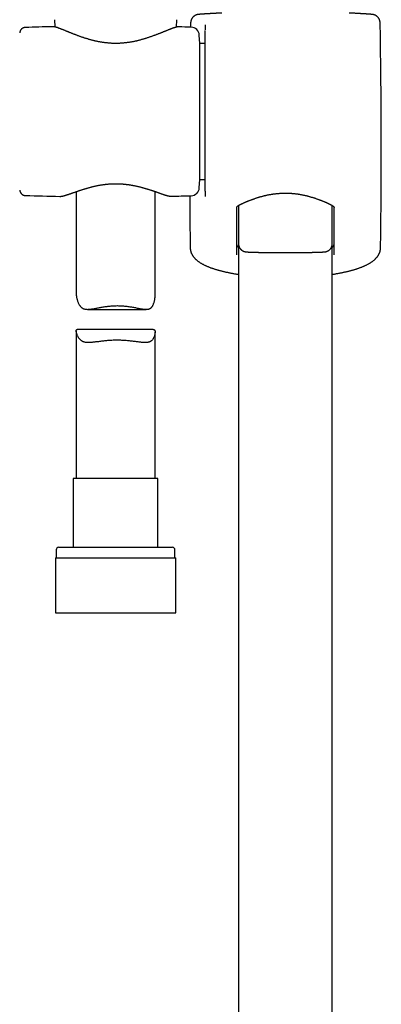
# Model space of a CAD drawing. Header units: millimetres. Extents: x 8 to 673, y 12 to 1463.
# Tile 9 of 16: x 337 to 406, y 949 to 1137. Entities that reach past the tile are written whole.
import ezdxf

# ---------------------------------------------------------------- set-up
doc = ezdxf.new("R2010")
doc.units = ezdxf.units.MM

msp = doc.modelspace()

# ---------------------------------------------------------------- linework, layer by layer
at = {"color": 7, "linetype": 'Continuous', "lineweight": 30}
for p, q in [((343.95, 1136.98), (344.01, 1135.59)), ((367.14, 1135.56), (367.2, 1136.98)), ((369.85, 1136.4), (369.83, 1135.55)), ((337.32, 1134.46), (337.32, 1134.46)), ((338.41, 1135.5), (338.42, 1135.5)), ((343.54, 1135.65), (343.54, 1135.65)), ((372.64, 1135.91), (372.64, 1135.02)), ((372.64, 1104.33), (372.64, 1134.94)), ((371.57, 1132.45), (371.49, 1134.03)), ((372.64, 1132.45), (371.57, 1132.45)), ((371.57, 1106.55), (371.57, 1132.45)), ((371.49, 1104.97), (371.57, 1106.55)), ((371.57, 1106.55), (372.64, 1106.55)), ((337.32, 1104.54), (337.32, 1104.54)), ((338.42, 1103.5), (338.42, 1103.5)), ((344.94, 1103.33), (344.94, 1103.33)), ((348.07, 1104.23), (348.07, 1084.71)), ((363.07, 1084.35), (363.07, 1104.26)), ((366.21, 1103.36), (366.21, 1103.36)), ((372.64, 1104.3), (372.64, 1103.3)), ((378.97, 1101.61), (378.97, 1094.28)), ((396.79, 1094.28), (396.79, 1101.6)), ((378.97, 1094.24), (378.97, 797.14)), ((396.77, 797.14), (396.77, 1094.08)), ((369.84, 1092.97), (369.84, 1092.96)), ((369.84, 1092.96), (369.85, 1092.92)), ((405.91, 1092.97), (405.91, 1092.96)), ((350.21, 1081.82), (361.37, 1081.82)), ((348.07, 1077.74), (348.07, 1049.62)), ((362.7, 1077.98), (348.27, 1077.98)), ((363.07, 1049.62), (363.07, 1077.49)), ((347.52, 1049.62), (347.52, 1036.5)), ((363.62, 1049.62), (347.52, 1049.62)), ((363.62, 1036.5), (363.62, 1049.62)), ((344.27, 1036), (344.27, 1034.5)), ((344.77, 1036.5), (366.37, 1036.5)), ((366.87, 1034.5), (366.87, 1036)), ((344.1, 1034.5), (344.1, 1024)), ((344.1, 1034.5), (367.05, 1034.5)), ((367.05, 1024), (367.05, 1034.5)), ((344.1, 1024), (367.05, 1024))]:
    msp.add_line(p, q, dxfattribs=at)
for centre, radius, start, end in [((-854.02, 1112.5), 1260.14, 359.13807, 1.08671), ((354.84, 635.77), 500, 91.2951, 91.8829), ((354.84, 635.77), 500, 88.2697, 88.5376), ((369.89, 1133.95), 1.6, 3, 88.2697), ((369.89, 1105.05), 1.6, 271.7303, 357), ((354.84, 1603.23), 500, 268.1172, 268.8649), ((354.84, 1603.23), 500, 271.3028, 271.7303), ((1629.77, 1112.5), 1260.14, 180.41172, 180.86193), ((344.77, 1036), 0.5, 90, 180), ((366.37, 1036), 0.5, 0, 90)]:
    msp.add_arc(centre, radius, start, end, dxfattribs=at)
for points, knots in [([(375.75, 1138.24), (375.71, 1138.24), (375.61, 1138.23), (375.43, 1138.22), (375.22, 1138.21), (375.01, 1138.2), (374.81, 1138.19), (374.62, 1138.19), (374.43, 1138.18), (374.24, 1138.17), (374.06, 1138.16), (373.89, 1138.15), (373.72, 1138.14), (373.55, 1138.13), (373.4, 1138.12), (373.24, 1138.11), (373.09, 1138.1), (372.95, 1138.09), (372.81, 1138.09), (372.68, 1138.08), (372.56, 1138.07), (372.43, 1138.06), (372.32, 1138.05), (372.21, 1138.05), (372.11, 1138.04), (372.01, 1138.03), (371.91, 1138.02), (371.83, 1138.02), (371.74, 1138.01), (371.66, 1138.01), (371.59, 1138), (371.52, 1137.99), (371.45, 1137.99), (371.39, 1137.98), (371.32, 1137.97), (371.27, 1137.96), (371.24, 1137.96), (371.21, 1137.95), (371.18, 1137.95), (371.15, 1137.94), (371.12, 1137.94), (371.09, 1137.93), (371.05, 1137.92), (371.02, 1137.91), (370.98, 1137.9), (370.94, 1137.89), (370.9, 1137.87), (370.85, 1137.85), (370.8, 1137.83), (370.74, 1137.81), (370.69, 1137.78), (370.62, 1137.74), (370.56, 1137.7), (370.49, 1137.65), (370.42, 1137.6), (370.36, 1137.54), (370.29, 1137.48), (370.23, 1137.41), (370.17, 1137.34), (370.12, 1137.26), (370.07, 1137.18), (370.02, 1137.1), (369.98, 1137.01), (369.95, 1136.93), (369.92, 1136.83), (369.89, 1136.74), (369.87, 1136.63), (369.86, 1136.53), (369.85, 1136.45), (369.85, 1136.41), (369.85, 1136.4)], [0, 0, 0, 0, 0.01104, 0.033979, 0.056911, 0.079848, 0.102801, 0.125782, 0.148767, 0.171628, 0.194535, 0.217473, 0.240427, 0.263379, 0.286311, 0.309209, 0.332105, 0.355134, 0.378156, 0.401186, 0.424238, 0.447328, 0.470476, 0.493711, 0.516904, 0.540208, 0.563701, 0.587376, 0.611244, 0.63535, 0.659803, 0.684574, 0.710974, 0.739618, 0.770489, 0.789025, 0.800516, 0.810161, 0.817726, 0.824513, 0.830655, 0.836109, 0.841086, 0.845731, 0.850168, 0.854512, 0.858849, 0.863259, 0.867836, 0.872664, 0.877804, 0.883284, 0.889092, 0.89518, 0.901481, 0.907933, 0.914486, 0.921108, 0.927775, 0.934472, 0.941192, 0.947926, 0.954671, 0.961425, 0.968185, 0.97566, 0.983085, 0.990444, 0.997739, 1, 1, 1, 1]), ([(405.9, 1136.4), (405.9, 1136.4), (405.9, 1136.43), (405.89, 1136.5), (405.88, 1136.6), (405.86, 1136.69), (405.84, 1136.79), (405.81, 1136.88), (405.78, 1136.97), (405.74, 1137.06), (405.7, 1137.14), (405.65, 1137.22), (405.6, 1137.29), (405.55, 1137.37), (405.49, 1137.44), (405.43, 1137.5), (405.37, 1137.56), (405.3, 1137.61), (405.24, 1137.66), (405.17, 1137.71), (405.11, 1137.75), (405.05, 1137.78), (404.99, 1137.81), (404.94, 1137.83), (404.89, 1137.86), (404.85, 1137.87), (404.81, 1137.89), (404.77, 1137.9), (404.73, 1137.91), (404.7, 1137.92), (404.66, 1137.93), (404.63, 1137.94), (404.61, 1137.94), (404.58, 1137.95), (404.55, 1137.95), (404.52, 1137.96), (404.49, 1137.96), (404.46, 1137.97), (404.41, 1137.97), (404.36, 1137.98), (404.3, 1137.99), (404.23, 1137.99), (404.16, 1138), (404.08, 1138.01), (404.01, 1138.01), (403.92, 1138.02), (403.83, 1138.03), (403.73, 1138.03), (403.63, 1138.04), (403.53, 1138.05), (403.42, 1138.05), (403.3, 1138.06), (403.18, 1138.07), (403.05, 1138.08), (402.92, 1138.09), (402.78, 1138.09), (402.64, 1138.1), (402.49, 1138.11), (402.34, 1138.12), (402.18, 1138.13), (402.01, 1138.14), (401.84, 1138.15), (401.66, 1138.16), (401.48, 1138.17), (401.3, 1138.18), (401.11, 1138.19), (400.91, 1138.2), (400.71, 1138.21), (400.51, 1138.22), (400.3, 1138.23), (400.13, 1138.23), (400.02, 1138.24), (400, 1138.24)], [0, 0, 0, 0, 0.000086, 0.007178, 0.014216, 0.021202, 0.028135, 0.035015, 0.041843, 0.048616, 0.055333, 0.061991, 0.068587, 0.075115, 0.081568, 0.087935, 0.0942, 0.100342, 0.10633, 0.112124, 0.117679, 0.122959, 0.127947, 0.132656, 0.13713, 0.141437, 0.145656, 0.149879, 0.154177, 0.158641, 0.163379, 0.168509, 0.17417, 0.180527, 0.187633, 0.196233, 0.206442, 0.218967, 0.235035, 0.257582, 0.28879, 0.315288, 0.340171, 0.363664, 0.388521, 0.413097, 0.437272, 0.461159, 0.484807, 0.508227, 0.531414, 0.554495, 0.577624, 0.600695, 0.623728, 0.646742, 0.669755, 0.692778, 0.715835, 0.738796, 0.761785, 0.784796, 0.807813, 0.830817, 0.853791, 0.876719, 0.899573, 0.922468, 0.945341, 0.968203, 0.99107, 1, 1, 1, 1]), ([(338.41, 1135.5), (338.39, 1135.5), (338.34, 1135.5), (338.28, 1135.49), (338.23, 1135.48), (338.18, 1135.47), (338.15, 1135.47), (338.13, 1135.46), (338.11, 1135.45), (338.08, 1135.45), (338.05, 1135.43), (338.01, 1135.42), (337.96, 1135.4), (337.91, 1135.37), (337.85, 1135.34), (337.8, 1135.31), (337.76, 1135.27), (337.72, 1135.24), (337.68, 1135.2), (337.63, 1135.15), (337.57, 1135.09), (337.52, 1135.02), (337.48, 1134.96), (337.45, 1134.9), (337.42, 1134.83), (337.38, 1134.75), (337.36, 1134.66), (337.33, 1134.56), (337.33, 1134.49), (337.32, 1134.46)], [0, 0, 0, 0, 0.046714, 0.087098, 0.120992, 0.14827, 0.168836, 0.182439, 0.192652, 0.206403, 0.223962, 0.248574, 0.278191, 0.312855, 0.350317, 0.382966, 0.410568, 0.436629, 0.461923, 0.510236, 0.555674, 0.598942, 0.646017, 0.683267, 0.730161, 0.786318, 0.850162, 0.921425, 1, 1, 1, 1]), ([(367.6, 1135.61), (367.6, 1135.61), (367.58, 1135.61), (367.52, 1135.61), (367.44, 1135.61), (367.34, 1135.6), (367.24, 1135.58), (367.13, 1135.56), (367.01, 1135.53), (366.89, 1135.5), (366.77, 1135.46), (366.65, 1135.42), (366.53, 1135.38), (366.41, 1135.34), (366.28, 1135.29), (366.14, 1135.24), (366, 1135.19), (365.86, 1135.13), (365.71, 1135.08), (365.56, 1135.02), (365.41, 1134.95), (365.25, 1134.89), (365.08, 1134.82), (364.91, 1134.75), (364.74, 1134.68), (364.56, 1134.61), (364.37, 1134.53), (364.18, 1134.46), (363.99, 1134.38), (363.79, 1134.3), (363.58, 1134.22), (363.37, 1134.14), (363.16, 1134.06), (362.95, 1133.98), (362.73, 1133.9), (362.5, 1133.82), (362.28, 1133.74), (362.05, 1133.66), (361.82, 1133.58), (361.58, 1133.5), (361.34, 1133.42), (361.1, 1133.35), (360.86, 1133.28), (360.62, 1133.21), (360.38, 1133.14), (360.13, 1133.07), (359.88, 1133.01), (359.64, 1132.95), (359.39, 1132.89), (359.14, 1132.84), (358.9, 1132.79), (358.65, 1132.74), (358.41, 1132.7), (358.16, 1132.66), (357.91, 1132.63), (357.67, 1132.59), (357.42, 1132.56), (357.18, 1132.54), (356.93, 1132.52), (356.69, 1132.5), (356.44, 1132.48), (356.2, 1132.47), (355.96, 1132.47), (355.71, 1132.46), (355.47, 1132.46), (355.23, 1132.47), (354.99, 1132.47), (354.75, 1132.48), (354.5, 1132.5), (354.26, 1132.52), (354.02, 1132.54), (353.78, 1132.56), (353.53, 1132.59), (353.29, 1132.63), (353.05, 1132.66), (352.81, 1132.7), (352.56, 1132.74), (352.32, 1132.79), (352.07, 1132.84), (351.83, 1132.89), (351.59, 1132.95), (351.35, 1133.01), (351.11, 1133.07), (350.86, 1133.13), (350.62, 1133.2), (350.38, 1133.27), (350.14, 1133.34), (349.9, 1133.41), (349.67, 1133.49), (349.43, 1133.56), (349.2, 1133.64), (348.97, 1133.72), (348.74, 1133.8), (348.52, 1133.88), (348.3, 1133.97), (348.08, 1134.05), (347.87, 1134.13), (347.65, 1134.21), (347.45, 1134.29), (347.25, 1134.37), (347.05, 1134.45), (346.85, 1134.53), (346.67, 1134.61), (346.48, 1134.68), (346.3, 1134.75), (346.13, 1134.82), (345.96, 1134.89), (345.8, 1134.96), (345.64, 1135.02), (345.49, 1135.09), (345.34, 1135.14), (345.19, 1135.2), (345.05, 1135.25), (344.92, 1135.31), (344.79, 1135.35), (344.66, 1135.4), (344.54, 1135.44), (344.42, 1135.48), (344.3, 1135.52), (344.19, 1135.55), (344.08, 1135.58), (343.97, 1135.6), (343.86, 1135.62), (343.75, 1135.64), (343.66, 1135.65), (343.59, 1135.65), (343.56, 1135.65), (343.55, 1135.65)], [0, 0, 0, 0, 0.000102, 0.006312, 0.013324, 0.021387, 0.030208, 0.039779, 0.049211, 0.058253, 0.066953, 0.075377, 0.083765, 0.092144, 0.100454, 0.108721, 0.116968, 0.125214, 0.13347, 0.141738, 0.150013, 0.15829, 0.166582, 0.174896, 0.183239, 0.191614, 0.200028, 0.208485, 0.216961, 0.22547, 0.234003, 0.24255, 0.251097, 0.259631, 0.268121, 0.276671, 0.285184, 0.293665, 0.302115, 0.31054, 0.318942, 0.327331, 0.335637, 0.343901, 0.352115, 0.360268, 0.368349, 0.376349, 0.384259, 0.392096, 0.399868, 0.407564, 0.415193, 0.422762, 0.430279, 0.437752, 0.445186, 0.452494, 0.459795, 0.467111, 0.474422, 0.481704, 0.48894, 0.496113, 0.503215, 0.510317, 0.517499, 0.524689, 0.531896, 0.539127, 0.546389, 0.553689, 0.561034, 0.568395, 0.575799, 0.583289, 0.590852, 0.598479, 0.606156, 0.61387, 0.62161, 0.629416, 0.637332, 0.645327, 0.653397, 0.661541, 0.669752, 0.678026, 0.686357, 0.694739, 0.703164, 0.711626, 0.720115, 0.728625, 0.737145, 0.745674, 0.754227, 0.762803, 0.77138, 0.779949, 0.788499, 0.797026, 0.805517, 0.813986, 0.8224, 0.830779, 0.839132, 0.847466, 0.855791, 0.864114, 0.872389, 0.880691, 0.888965, 0.897228, 0.905496, 0.913783, 0.922113, 0.930495, 0.938988, 0.947533, 0.956242, 0.96518, 0.97441, 0.983925, 0.991596, 0.998499, 1, 1, 1, 1]), ([(372.64, 1135.97), (372.64, 1135.96), (372.64, 1135.95), (372.64, 1135.92), (372.64, 1135.91)], [0, 0, 0, 0, 0.498121, 1, 1, 1, 1]), ([(337.32, 1104.54), (337.32, 1104.52), (337.33, 1104.48), (337.34, 1104.43), (337.35, 1104.38), (337.35, 1104.35), (337.36, 1104.32), (337.37, 1104.3), (337.38, 1104.26), (337.4, 1104.22), (337.42, 1104.17), (337.45, 1104.1), (337.49, 1104.03), (337.54, 1103.95), (337.6, 1103.88), (337.66, 1103.82), (337.71, 1103.77), (337.76, 1103.73), (337.8, 1103.7), (337.85, 1103.66), (337.91, 1103.63), (337.98, 1103.59), (338.05, 1103.56), (338.11, 1103.55), (338.15, 1103.53), (338.2, 1103.52), (338.26, 1103.51), (338.34, 1103.5), (338.39, 1103.5), (338.41, 1103.5)], [0, 0, 0, 0, 0.049361, 0.090348, 0.122868, 0.146849, 0.163237, 0.181407, 0.20371, 0.229787, 0.272151, 0.313936, 0.359358, 0.410992, 0.468878, 0.517574, 0.556972, 0.58708, 0.615992, 0.647031, 0.679946, 0.731344, 0.784982, 0.804754, 0.830804, 0.863443, 0.902592, 0.948155, 1, 1, 1, 1]), ([(344.94, 1103.32), (344.96, 1103.32), (345.01, 1103.32), (345.09, 1103.33), (345.19, 1103.34), (345.3, 1103.35), (345.42, 1103.37), (345.54, 1103.4), (345.66, 1103.43), (345.78, 1103.46), (345.91, 1103.5), (346.03, 1103.53), (346.17, 1103.57), (346.3, 1103.62), (346.44, 1103.66), (346.58, 1103.71), (346.73, 1103.76), (346.88, 1103.81), (347.04, 1103.87), (347.2, 1103.92), (347.36, 1103.98), (347.53, 1104.04), (347.7, 1104.1), (347.88, 1104.16), (348.07, 1104.23), (348.25, 1104.29), (348.45, 1104.36), (348.64, 1104.43), (348.84, 1104.49), (349.05, 1104.56), (349.25, 1104.63), (349.46, 1104.69), (349.67, 1104.76), (349.89, 1104.83), (350.11, 1104.89), (350.33, 1104.95), (350.55, 1105.02), (350.78, 1105.08), (351.01, 1105.14), (351.24, 1105.19), (351.47, 1105.25), (351.7, 1105.3), (351.93, 1105.35), (352.16, 1105.4), (352.39, 1105.44), (352.62, 1105.48), (352.86, 1105.52), (353.09, 1105.56), (353.32, 1105.59), (353.56, 1105.62), (353.79, 1105.65), (354.02, 1105.67), (354.25, 1105.69), (354.49, 1105.71), (354.72, 1105.72), (354.95, 1105.73), (355.18, 1105.74), (355.41, 1105.74), (355.64, 1105.75), (355.87, 1105.74), (356.1, 1105.74), (356.33, 1105.73), (356.57, 1105.72), (356.8, 1105.7), (357.03, 1105.68), (357.26, 1105.66), (357.49, 1105.64), (357.72, 1105.61), (357.95, 1105.58), (358.18, 1105.55), (358.41, 1105.51), (358.64, 1105.47), (358.87, 1105.43), (359.09, 1105.39), (359.32, 1105.34), (359.55, 1105.29), (359.78, 1105.24), (360, 1105.19), (360.23, 1105.13), (360.45, 1105.07), (360.67, 1105.01), (360.89, 1104.95), (361.11, 1104.89), (361.33, 1104.82), (361.55, 1104.76), (361.76, 1104.69), (361.96, 1104.63), (362.17, 1104.56), (362.37, 1104.49), (362.57, 1104.43), (362.76, 1104.36), (362.95, 1104.3), (363.14, 1104.23), (363.32, 1104.17), (363.5, 1104.11), (363.68, 1104.05), (363.84, 1103.99), (364.01, 1103.93), (364.17, 1103.87), (364.32, 1103.82), (364.47, 1103.77), (364.62, 1103.72), (364.76, 1103.67), (364.9, 1103.63), (365.03, 1103.59), (365.16, 1103.55), (365.28, 1103.51), (365.4, 1103.48), (365.52, 1103.45), (365.64, 1103.42), (365.75, 1103.4), (365.87, 1103.38), (365.98, 1103.36), (366.09, 1103.36), (366.16, 1103.35), (366.2, 1103.35), (366.21, 1103.36)], [0, 0, 0, 0, 0.0047914, 0.0133181, 0.0227805, 0.0328406, 0.0433236, 0.0535405, 0.0634733, 0.0731744, 0.082709, 0.0921328, 0.1013187, 0.110606, 0.1198413, 0.1290241, 0.1381468, 0.1471974, 0.1562304, 0.1653824, 0.1745265, 0.183673, 0.1928288, 0.2020032, 0.2112072, 0.2204055, 0.2296056, 0.2388333, 0.2480641, 0.2572658, 0.2664134, 0.2754643, 0.2846082, 0.2936953, 0.3027318, 0.311724, 0.3206782, 0.3295995, 0.338452, 0.3472168, 0.3559469, 0.3646204, 0.3732166, 0.3817161, 0.3901108, 0.3984473, 0.4067429, 0.414966, 0.4231269, 0.4312357, 0.4393027, 0.4473287, 0.4552502, 0.4631363, 0.471012, 0.4788704, 0.486705, 0.4945089, 0.5022769, 0.5100369, 0.5178447, 0.5256592, 0.5334882, 0.5413404, 0.5492244, 0.5571489, 0.5651095, 0.5730656, 0.5810871, 0.5891767, 0.5973275, 0.605532, 0.6137813, 0.6220717, 0.6304677, 0.6389485, 0.6474894, 0.6560979, 0.6647816, 0.6735477, 0.6824016, 0.6912641, 0.7002114, 0.7092294, 0.7182947, 0.7273831, 0.7364671, 0.7455526, 0.7547304, 0.7639126, 0.7731038, 0.7823101, 0.7915379, 0.8007935, 0.8099818, 0.8191696, 0.828376, 0.8375829, 0.8467702, 0.8559247, 0.8650472, 0.8741622, 0.8833226, 0.8924898, 0.9016795, 0.9109131, 0.9202132, 0.9296372, 0.9390054, 0.9485547, 0.958333, 0.9684021, 0.9788099, 0.9893354, 0.9978936, 1, 1, 1, 1]), ([(378.6, 1101.2), (378.6, 1101.21), (378.6, 1101.22), (378.6, 1101.23), (378.61, 1101.25), (378.61, 1101.27), (378.62, 1101.29), (378.64, 1101.31), (378.66, 1101.34), (378.68, 1101.37), (378.71, 1101.41), (378.75, 1101.44), (378.79, 1101.48), (378.84, 1101.52), (378.89, 1101.56), (378.95, 1101.6), (379.01, 1101.63), (379.07, 1101.67), (379.14, 1101.71), (379.22, 1101.75), (379.3, 1101.79), (379.39, 1101.84), (379.49, 1101.88), (379.59, 1101.93), (379.7, 1101.98), (379.81, 1102.03), (379.93, 1102.08), (380.06, 1102.14), (380.21, 1102.2), (380.35, 1102.27), (380.5, 1102.33), (380.66, 1102.39), (380.82, 1102.46), (380.99, 1102.53), (381.16, 1102.59), (381.33, 1102.66), (381.51, 1102.73), (381.69, 1102.8), (381.88, 1102.86), (382.07, 1102.93), (382.27, 1102.99), (382.46, 1103.06), (382.67, 1103.12), (382.87, 1103.19), (383.08, 1103.25), (383.28, 1103.31), (383.5, 1103.36), (383.71, 1103.42), (383.92, 1103.47), (384.14, 1103.52), (384.35, 1103.57), (384.57, 1103.62), (384.79, 1103.66), (385.01, 1103.7), (385.23, 1103.74), (385.46, 1103.77), (385.68, 1103.81), (385.9, 1103.83), (386.12, 1103.86), (386.34, 1103.88), (386.57, 1103.9), (386.79, 1103.92), (387.01, 1103.93), (387.23, 1103.94), (387.46, 1103.95), (387.68, 1103.96), (387.9, 1103.96), (388.13, 1103.96), (388.35, 1103.95), (388.57, 1103.94), (388.79, 1103.93), (389.01, 1103.92), (389.23, 1103.9), (389.45, 1103.88), (389.67, 1103.86), (389.89, 1103.83), (390.11, 1103.8), (390.33, 1103.77), (390.55, 1103.73), (390.77, 1103.69), (390.99, 1103.65), (391.21, 1103.61), (391.42, 1103.56), (391.64, 1103.52), (391.85, 1103.47), (392.06, 1103.41), (392.27, 1103.36), (392.48, 1103.3), (392.68, 1103.24), (392.89, 1103.18), (393.09, 1103.12), (393.29, 1103.06), (393.49, 1102.99), (393.68, 1102.93), (393.87, 1102.86), (394.06, 1102.79), (394.24, 1102.73), (394.42, 1102.66), (394.59, 1102.59), (394.76, 1102.53), (394.93, 1102.46), (395.09, 1102.39), (395.25, 1102.33), (395.4, 1102.26), (395.55, 1102.2), (395.69, 1102.14), (395.83, 1102.08), (395.95, 1102.02), (396.07, 1101.97), (396.17, 1101.92), (396.28, 1101.87), (396.37, 1101.83), (396.46, 1101.78), (396.55, 1101.74), (396.62, 1101.7), (396.69, 1101.66), (396.76, 1101.62), (396.81, 1101.59), (396.87, 1101.55), (396.92, 1101.51), (396.96, 1101.47), (397, 1101.44), (397.04, 1101.4), (397.07, 1101.37), (397.09, 1101.34), (397.11, 1101.31), (397.12, 1101.28), (397.13, 1101.26), (397.14, 1101.24), (397.15, 1101.23), (397.15, 1101.22), (397.15, 1101.21), (397.15, 1101.2)], [0, 0, 0, 0, 0.008764, 0.019816, 0.027157, 0.034537, 0.042417, 0.049867, 0.057755, 0.065341, 0.072749, 0.080066, 0.087346, 0.094624, 0.101923, 0.10924, 0.115622, 0.122364, 0.129149, 0.135998, 0.142924, 0.149933, 0.157025, 0.164198, 0.171445, 0.178755, 0.186104, 0.194306, 0.202436, 0.210627, 0.218868, 0.227143, 0.23544, 0.243744, 0.252034, 0.260296, 0.268519, 0.276736, 0.285034, 0.293308, 0.301553, 0.30977, 0.317955, 0.326107, 0.334226, 0.34231, 0.350351, 0.358294, 0.366202, 0.374075, 0.381907, 0.38969, 0.397421, 0.405094, 0.412705, 0.420251, 0.427728, 0.43518, 0.4426, 0.44997, 0.457298, 0.464593, 0.471865, 0.479123, 0.486377, 0.493634, 0.500902, 0.508145, 0.515364, 0.522577, 0.529794, 0.53702, 0.544265, 0.551537, 0.558846, 0.566201, 0.57361, 0.581083, 0.58858, 0.596124, 0.603736, 0.611387, 0.619042, 0.626713, 0.634494, 0.642323, 0.650208, 0.658157, 0.666137, 0.67416, 0.682255, 0.690409, 0.69861, 0.706845, 0.715099, 0.72336, 0.731609, 0.739835, 0.748107, 0.756396, 0.764697, 0.773002, 0.781301, 0.789584, 0.797845, 0.806077, 0.814273, 0.822449, 0.829408, 0.836724, 0.843974, 0.85115, 0.858248, 0.865267, 0.872208, 0.87908, 0.885895, 0.892675, 0.899465, 0.906446, 0.913815, 0.921173, 0.928526, 0.935887, 0.943276, 0.950728, 0.958298, 0.966069, 0.974179, 0.982695, 0.993482, 1, 1, 1, 1]), ([(378.6, 1101.2), (378.6, 1099.91), (378.6, 1096.91), (378.6, 1093.91), (378.6, 1092.21)], [0, 0, 0, 0, 0.429699, 1, 1, 1, 1]), ([(397.15, 1092.21), (397.15, 1093.91), (397.15, 1096.91), (397.15, 1099.91), (397.15, 1101.2)], [0, 0, 0, 0, 0.570301, 1, 1, 1, 1]), ([(369.77, 1093.54), (369.77, 1093.52), (369.77, 1093.45), (369.77, 1093.35), (369.79, 1093.22), (369.81, 1093.09), (369.83, 1093.01), (369.84, 1092.97)], [0, 0, 0, 0, 0.112437, 0.333796, 0.555319, 0.777495, 1, 1, 1, 1]), ([(369.77, 1093.54), (369.77, 1093.54), (369.77, 1093.54), (369.77, 1093.54), (369.77, 1093.54)], [0, 0, 0, 0, 0.064287, 1, 1, 1, 1]), ([(378.6, 1094.26), (378.6, 1094.23), (378.6, 1094.17), (378.62, 1094.08), (378.66, 1093.98), (378.71, 1093.89), (378.78, 1093.79), (378.87, 1093.7), (378.94, 1093.63), (378.97, 1093.6)], [0, 0, 0, 0, 0.136411, 0.27287, 0.409281, 0.557631, 0.706106, 0.85458, 1, 1, 1, 1]), ([(378.97, 1094.28), (378.97, 1094.27), (378.97, 1094.22), (378.97, 1094.15), (378.98, 1094.05), (379, 1093.96), (379.02, 1093.87), (379.05, 1093.78), (379.09, 1093.69), (379.13, 1093.61), (379.17, 1093.53), (379.22, 1093.45), (379.27, 1093.38), (379.32, 1093.31), (379.38, 1093.25), (379.44, 1093.19), (379.5, 1093.13), (379.57, 1093.08), (379.63, 1093.04), (379.69, 1093), (379.75, 1092.96), (379.81, 1092.93), (379.87, 1092.91), (379.92, 1092.88), (379.97, 1092.86), (380.01, 1092.85), (380.05, 1092.84), (380.09, 1092.82), (380.13, 1092.81), (380.17, 1092.81), (380.21, 1092.8), (380.24, 1092.79), (380.28, 1092.78), (380.32, 1092.78), (380.37, 1092.77), (380.42, 1092.77), (380.49, 1092.76), (380.57, 1092.75), (380.66, 1092.75), (380.74, 1092.74), (380.83, 1092.73), (380.92, 1092.73), (381.02, 1092.72), (381.12, 1092.72), (381.22, 1092.72), (381.33, 1092.71), (381.45, 1092.71), (381.56, 1092.7), (381.69, 1092.7), (381.81, 1092.7), (381.95, 1092.69), (382.08, 1092.69), (382.22, 1092.69), (382.37, 1092.68), (382.52, 1092.68), (382.67, 1092.68), (382.83, 1092.67), (382.99, 1092.67), (383.16, 1092.67), (383.33, 1092.66), (383.5, 1092.66), (383.68, 1092.66), (383.86, 1092.66), (384.05, 1092.66), (384.23, 1092.65), (384.42, 1092.65), (384.62, 1092.65), (384.81, 1092.65), (385.01, 1092.65), (385.21, 1092.64), (385.41, 1092.64), (385.62, 1092.64), (385.82, 1092.64), (386.03, 1092.64), (386.24, 1092.64), (386.45, 1092.64), (386.66, 1092.64), (386.87, 1092.63), (387.09, 1092.63), (387.3, 1092.63), (387.52, 1092.63), (387.73, 1092.63), (387.95, 1092.63), (388.16, 1092.63), (388.38, 1092.63), (388.59, 1092.63), (388.81, 1092.63), (389.02, 1092.64), (389.23, 1092.64), (389.44, 1092.64), (389.65, 1092.64), (389.86, 1092.64), (390.07, 1092.64), (390.27, 1092.64), (390.47, 1092.64), (390.67, 1092.64), (390.87, 1092.65), (391.07, 1092.65), (391.26, 1092.65), (391.45, 1092.65), (391.64, 1092.65), (391.83, 1092.66), (392.01, 1092.66), (392.19, 1092.66), (392.36, 1092.66), (392.53, 1092.67), (392.7, 1092.67), (392.86, 1092.67), (393.02, 1092.68), (393.18, 1092.68), (393.33, 1092.68), (393.48, 1092.68), (393.62, 1092.69), (393.76, 1092.69), (393.89, 1092.7), (394.02, 1092.7), (394.14, 1092.7), (394.26, 1092.71), (394.38, 1092.71), (394.49, 1092.71), (394.59, 1092.72), (394.69, 1092.72), (394.79, 1092.73), (394.88, 1092.73), (394.97, 1092.74), (395.05, 1092.74), (395.13, 1092.75), (395.21, 1092.75), (395.29, 1092.76), (395.36, 1092.77), (395.41, 1092.77), (395.46, 1092.78), (395.5, 1092.79), (395.54, 1092.8), (395.58, 1092.8), (395.62, 1092.81), (395.66, 1092.82), (395.7, 1092.83), (395.74, 1092.85), (395.79, 1092.86), (395.84, 1092.88), (395.89, 1092.91), (395.95, 1092.93), (396, 1092.96), (396.07, 1093), (396.13, 1093.04), (396.2, 1093.09), (396.26, 1093.14), (396.33, 1093.2), (396.39, 1093.26), (396.45, 1093.33), (396.5, 1093.4), (396.55, 1093.47), (396.6, 1093.55), (396.64, 1093.63), (396.68, 1093.72), (396.71, 1093.81), (396.74, 1093.91), (396.76, 1094), (396.78, 1094.1), (396.79, 1094.2), (396.79, 1094.26), (396.79, 1094.28)], [0, 0, 0, 0, 0.001579, 0.005203, 0.008797, 0.012362, 0.015899, 0.019409, 0.02289, 0.026343, 0.029766, 0.033158, 0.036518, 0.039842, 0.043126, 0.046364, 0.049546, 0.052661, 0.055693, 0.058624, 0.06144, 0.064131, 0.066705, 0.06918, 0.071587, 0.073966, 0.076361, 0.078809, 0.081364, 0.084087, 0.08705, 0.090344, 0.094086, 0.098445, 0.103691, 0.110323, 0.119575, 0.130479, 0.140155, 0.149184, 0.158752, 0.16786, 0.176692, 0.185348, 0.193882, 0.202329, 0.21071, 0.21904, 0.227329, 0.235585, 0.243815, 0.252023, 0.260211, 0.268384, 0.276542, 0.284688, 0.292824, 0.300949, 0.309067, 0.317176, 0.325279, 0.333375, 0.341466, 0.349551, 0.357631, 0.365707, 0.373779, 0.381847, 0.389912, 0.397974, 0.406032, 0.414089, 0.422142, 0.430194, 0.438244, 0.446292, 0.454338, 0.462384, 0.470428, 0.478471, 0.486514, 0.494557, 0.502599, 0.510641, 0.518684, 0.526727, 0.53477, 0.542814, 0.550859, 0.558905, 0.566953, 0.575002, 0.583053, 0.591106, 0.599161, 0.607219, 0.615279, 0.623343, 0.63141, 0.63948, 0.647554, 0.655632, 0.663715, 0.671802, 0.679895, 0.687993, 0.696098, 0.70421, 0.712329, 0.720457, 0.728595, 0.736742, 0.744902, 0.753075, 0.761264, 0.769471, 0.7777, 0.785953, 0.794238, 0.80256, 0.810928, 0.819357, 0.827863, 0.836473, 0.845227, 0.854193, 0.863489, 0.873353, 0.884395, 0.892909, 0.899229, 0.904213, 0.90843, 0.912063, 0.91527, 0.918169, 0.920852, 0.923394, 0.925859, 0.928306, 0.930766, 0.933287, 0.93591, 0.938662, 0.941556, 0.944588, 0.947736, 0.950976, 0.95428, 0.957629, 0.961008, 0.964407, 0.96782, 0.971242, 0.97467, 0.978103, 0.981928, 0.985728, 0.98949, 0.993217, 0.996911, 1, 1, 1, 1]), ([(396.77, 1093.6), (396.8, 1093.63), (396.87, 1093.69), (396.96, 1093.78), (397.03, 1093.88), (397.09, 1093.98), (397.12, 1094.08), (397.14, 1094.17), (397.15, 1094.23), (397.15, 1094.26)], [0, 0, 0, 0, 0.126472, 0.281116, 0.43569, 0.590051, 0.726684, 0.863367, 1, 1, 1, 1]), ([(405.91, 1092.97), (405.92, 1093.01), (405.94, 1093.09), (405.96, 1093.21), (405.97, 1093.34), (405.98, 1093.45), (405.98, 1093.52), (405.98, 1093.54)], [0, 0, 0, 0, 0.210082, 0.436752, 0.661466, 0.884761, 1, 1, 1, 1]), ([(405.98, 1093.54), (405.98, 1093.54), (405.98, 1093.54), (405.98, 1093.54), (405.98, 1093.54)], [0, 0, 0, 0, 0.063244, 1, 1, 1, 1]), ([(369.85, 1092.9), (369.86, 1092.88), (369.88, 1092.82), (369.91, 1092.72), (369.95, 1092.6), (370, 1092.48), (370.06, 1092.36), (370.12, 1092.24), (370.19, 1092.13), (370.26, 1092.01), (370.34, 1091.9), (370.42, 1091.78), (370.52, 1091.67), (370.62, 1091.56), (370.72, 1091.45), (370.84, 1091.34), (370.96, 1091.23), (371.09, 1091.12), (371.23, 1091.01), (371.37, 1090.9), (371.53, 1090.8), (371.68, 1090.69), (371.85, 1090.59), (372.02, 1090.49), (372.2, 1090.4), (372.38, 1090.3), (372.56, 1090.21), (372.75, 1090.13), (372.95, 1090.04), (373.15, 1089.96), (373.35, 1089.87), (373.55, 1089.79), (373.76, 1089.72), (373.98, 1089.64), (374.2, 1089.57), (374.42, 1089.5), (374.64, 1089.43), (374.87, 1089.36), (375.11, 1089.29), (375.34, 1089.23), (375.58, 1089.16), (375.82, 1089.1), (376.07, 1089.04), (376.32, 1088.98), (376.57, 1088.92), (376.83, 1088.87), (377.09, 1088.82), (377.35, 1088.76), (377.62, 1088.71), (377.89, 1088.66), (378.16, 1088.61), (378.43, 1088.57), (378.7, 1088.52), (378.89, 1088.49), (378.97, 1088.48)], [0, 0, 0, 0, 0.006687, 0.021115, 0.035709, 0.050505, 0.06554, 0.080853, 0.096034, 0.112184, 0.128677, 0.145568, 0.162904, 0.180727, 0.199076, 0.217981, 0.237462, 0.257519, 0.278134, 0.299267, 0.320854, 0.342834, 0.363978, 0.386313, 0.408502, 0.430434, 0.452043, 0.473275, 0.495053, 0.516374, 0.537598, 0.558737, 0.5798, 0.600803, 0.621556, 0.642217, 0.662803, 0.683328, 0.703805, 0.724267, 0.744068, 0.764401, 0.784598, 0.804627, 0.824456, 0.844052, 0.863994, 0.883768, 0.903471, 0.923117, 0.942715, 0.962279, 0.981819, 1, 1, 1, 1]), ([(396.77, 1088.48), (396.82, 1088.49), (396.97, 1088.51), (397.2, 1088.55), (397.48, 1088.59), (397.75, 1088.64), (398.02, 1088.69), (398.29, 1088.74), (398.55, 1088.79), (398.81, 1088.85), (399.07, 1088.9), (399.32, 1088.96), (399.57, 1089.02), (399.82, 1089.08), (400.06, 1089.14), (400.3, 1089.2), (400.54, 1089.26), (400.77, 1089.33), (401, 1089.4), (401.23, 1089.46), (401.45, 1089.53), (401.67, 1089.61), (401.88, 1089.68), (402.09, 1089.76), (402.29, 1089.83), (402.5, 1089.91), (402.7, 1090), (402.89, 1090.08), (403.08, 1090.17), (403.27, 1090.26), (403.45, 1090.35), (403.63, 1090.44), (403.8, 1090.54), (403.97, 1090.64), (404.14, 1090.74), (404.3, 1090.85), (404.45, 1090.96), (404.6, 1091.07), (404.74, 1091.18), (404.87, 1091.3), (404.99, 1091.42), (405.11, 1091.54), (405.22, 1091.66), (405.32, 1091.78), (405.41, 1091.9), (405.49, 1092.02), (405.57, 1092.14), (405.63, 1092.25), (405.69, 1092.36), (405.74, 1092.47), (405.79, 1092.59), (405.84, 1092.72), (405.88, 1092.84), (405.9, 1092.92), (405.91, 1092.96)], [0, 0, 0, 0, 0.010262, 0.029707, 0.049175, 0.06862, 0.087815, 0.107349, 0.126908, 0.146503, 0.166146, 0.18585, 0.20566, 0.225554, 0.245485, 0.265465, 0.285508, 0.305627, 0.325875, 0.345956, 0.366236, 0.386694, 0.407314, 0.428072, 0.448286, 0.469375, 0.490524, 0.511746, 0.533055, 0.554458, 0.575961, 0.597563, 0.619259, 0.641032, 0.662859, 0.684691, 0.706583, 0.728216, 0.74949, 0.770309, 0.790596, 0.8103, 0.829398, 0.847893, 0.865809, 0.883182, 0.900058, 0.913717, 0.927268, 0.941352, 0.956662, 0.97173, 0.986574, 1, 1, 1, 1]), ([(348.07, 1084.71), (348.07, 1084.7), (348.07, 1084.65), (348.08, 1084.54), (348.1, 1084.38), (348.13, 1084.18), (348.17, 1083.96), (348.23, 1083.73), (348.3, 1083.5), (348.38, 1083.26), (348.47, 1083.03), (348.58, 1082.81), (348.69, 1082.62), (348.8, 1082.46), (348.89, 1082.34), (349, 1082.23), (349.12, 1082.12), (349.25, 1082.03), (349.39, 1081.96), (349.54, 1081.91), (349.69, 1081.87), (349.85, 1081.84), (350.02, 1081.82), (350.2, 1081.82), (350.42, 1081.82), (350.66, 1081.84), (350.93, 1081.87), (351.22, 1081.92), (351.52, 1081.97), (351.84, 1082.03), (352.16, 1082.09), (352.49, 1082.15), (352.84, 1082.22), (353.2, 1082.28), (353.56, 1082.33), (353.93, 1082.39), (354.31, 1082.43), (354.7, 1082.47), (355.1, 1082.49), (355.5, 1082.51), (355.76, 1082.51), (355.9, 1082.52)], [0, 0, 0, 0, 0.005895, 0.028922, 0.051932, 0.081401, 0.110903, 0.140424, 0.169919, 0.199995, 0.230096, 0.260179, 0.290228, 0.3099, 0.32958, 0.349244, 0.369502, 0.38978, 0.410032, 0.429749, 0.449489, 0.469211, 0.489579, 0.509965, 0.530338, 0.558112, 0.585915, 0.613699, 0.64222, 0.67076, 0.699283, 0.728552, 0.757839, 0.787107, 0.817069, 0.847051, 0.87701, 0.907545, 0.938078, 0.969039, 1, 1, 1, 1]), ([(355.9, 1082.52), (356.03, 1082.51), (356.3, 1082.51), (356.69, 1082.49), (357.09, 1082.47), (357.48, 1082.43), (357.87, 1082.38), (358.25, 1082.33), (358.62, 1082.27), (358.98, 1082.2), (359.33, 1082.14), (359.67, 1082.07), (360, 1082), (360.29, 1081.95), (360.54, 1081.9), (360.76, 1081.87), (360.97, 1081.84), (361.17, 1081.82), (361.37, 1081.82), (361.54, 1081.82), (361.69, 1081.84), (361.81, 1081.86), (361.93, 1081.89), (362.05, 1081.94), (362.16, 1082), (362.26, 1082.06), (362.35, 1082.14), (362.44, 1082.23), (362.53, 1082.35), (362.63, 1082.5), (362.73, 1082.69), (362.81, 1082.9), (362.89, 1083.14), (362.96, 1083.38), (363, 1083.61), (363.04, 1083.82), (363.06, 1084.01), (363.07, 1084.19), (363.07, 1084.3), (363.07, 1084.35)], [0, 0, 0, 0, 0.032591, 0.065212, 0.097805, 0.13145, 0.165125, 0.198773, 0.231329, 0.263909, 0.296468, 0.329848, 0.36325, 0.396627, 0.420861, 0.445106, 0.469337, 0.494098, 0.518876, 0.54363, 0.56193, 0.580241, 0.598538, 0.617351, 0.636179, 0.654989, 0.673299, 0.691624, 0.709938, 0.738008, 0.766083, 0.798727, 0.831404, 0.864096, 0.896763, 0.923442, 0.950161, 0.976872, 1, 1, 1, 1]), ([(355.9, 1075.93), (355.76, 1075.93), (355.49, 1075.93), (355.08, 1075.92), (354.67, 1075.9), (354.26, 1075.87), (353.85, 1075.84), (353.45, 1075.8), (353.06, 1075.76), (352.68, 1075.71), (352.31, 1075.66), (351.95, 1075.62), (351.59, 1075.58), (351.27, 1075.54), (350.98, 1075.52), (350.74, 1075.5), (350.49, 1075.49), (350.26, 1075.49), (350.03, 1075.51), (349.83, 1075.53), (349.65, 1075.57), (349.49, 1075.62), (349.34, 1075.68), (349.19, 1075.75), (349.06, 1075.84), (348.93, 1075.94), (348.8, 1076.06), (348.69, 1076.19), (348.58, 1076.34), (348.48, 1076.5), (348.38, 1076.69), (348.28, 1076.9), (348.21, 1077.09), (348.16, 1077.24), (348.13, 1077.37), (348.1, 1077.5), (348.08, 1077.61), (348.07, 1077.71), (348.07, 1077.79), (348.09, 1077.86), (348.11, 1077.91), (348.14, 1077.95), (348.19, 1077.97), (348.23, 1077.99), (348.26, 1077.98), (348.27, 1077.98)], [0, 0, 0, 0, 0.028401, 0.056826, 0.085227, 0.1145, 0.143798, 0.173072, 0.201457, 0.229863, 0.258249, 0.287409, 0.31659, 0.345748, 0.368026, 0.390316, 0.412591, 0.435416, 0.458258, 0.481077, 0.499987, 0.518911, 0.537817, 0.557322, 0.576846, 0.596357, 0.617872, 0.639412, 0.660962, 0.682491, 0.711865, 0.741254, 0.770627, 0.790562, 0.810502, 0.830431, 0.850806, 0.871198, 0.891567, 0.911569, 0.931591, 0.951593, 0.972319, 0.993066, 1, 1, 1, 1]), ([(362.7, 1077.98), (362.73, 1077.98), (362.78, 1077.98), (362.85, 1077.96), (362.91, 1077.94), (362.97, 1077.89), (363.01, 1077.84), (363.04, 1077.77), (363.06, 1077.69), (363.07, 1077.6), (363.07, 1077.49), (363.07, 1077.36), (363.05, 1077.2), (363.02, 1077.02), (362.97, 1076.84), (362.91, 1076.65), (362.84, 1076.46), (362.74, 1076.28), (362.64, 1076.11), (362.52, 1075.97), (362.4, 1075.85), (362.29, 1075.76), (362.16, 1075.68), (362.01, 1075.62), (361.86, 1075.57), (361.69, 1075.53), (361.52, 1075.51), (361.34, 1075.5), (361.15, 1075.49), (360.95, 1075.5), (360.74, 1075.51), (360.5, 1075.53), (360.21, 1075.56), (359.88, 1075.6), (359.53, 1075.65), (359.17, 1075.69), (358.79, 1075.74), (358.41, 1075.79), (358.01, 1075.83), (357.61, 1075.86), (357.19, 1075.89), (356.77, 1075.92), (356.34, 1075.93), (356.04, 1075.93), (355.9, 1075.93)], [0, 0, 0, 0, 0.0184013, 0.0375587, 0.0567316, 0.0758869, 0.0945692, 0.1132683, 0.1319505, 0.1512225, 0.1705128, 0.1897932, 0.2157879, 0.2418092, 0.2678406, 0.2938491, 0.3205146, 0.3472137, 0.3738928, 0.4005311, 0.4205804, 0.4406445, 0.4606873, 0.4814384, 0.5022119, 0.5229672, 0.5429951, 0.5630381, 0.5830694, 0.6035368, 0.6240159, 0.6444856, 0.6733178, 0.7021747, 0.73101, 0.7606709, 0.790355, 0.8200153, 0.8495246, 0.8790578, 0.9085655, 0.9390344, 0.9695319, 1, 1, 1, 1])]:
    msp.add_open_spline(points, degree=3, knots=knots, dxfattribs=at)

doc.saveas('drawing.dxf')
